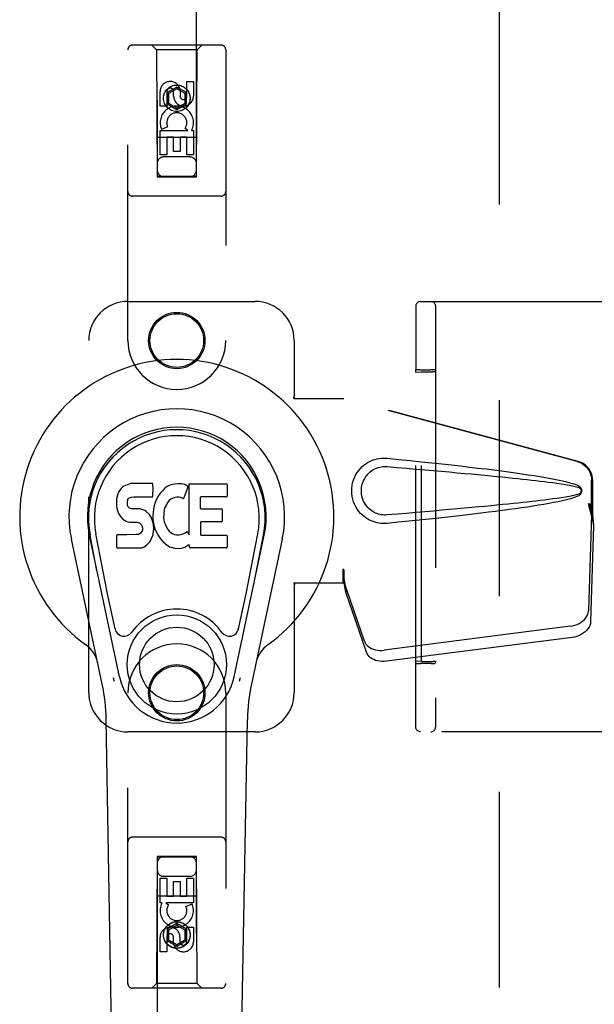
# Model space of a CAD drawing. Header units: inches. Extents: x 0 to 227, y 0 to 147.
# Tile 11 of 69: x 74.06 to 77.73, y 71.89 to 78.18. Entities that reach past the tile are written whole.
import ezdxf

# ---------------------------------------------------------------- set-up
doc = ezdxf.new("R2010")
doc.units = ezdxf.units.IN
doc.header["$LTSCALE"] = 12.505625
doc.header["$MEASUREMENT"] = 0
doc.linetypes.add('HIDDEN', pattern=[0.2, 0.1, -0.1])
doc.layers.add('DEFAULT_2', color=8, linetype='HIDDEN')
doc.layers.add('LEFTHAND_DOOR_ASSEMBLY', color=7, linetype='CONTINUOUS')

msp = doc.modelspace()

# ---------------------------------------------------------------- linework, layer by layer
at = {"layer": 'DEFAULT_2', "color": 8, "linetype": 'HIDDEN'}
for p, q in [((77.1293, 44.4806), (77.1293, 105.5226)), ((76.6249, 76.3766), (78.0098, 76.3766)), ((76.5936, 76.3201), (76.5932, 76.1396)), ((76.5938, 76.3372), (76.5936, 76.3201)), ((76.5939, 76.3442), (76.5938, 76.3423)), ((76.5938, 76.3423), (76.5938, 76.3372)), ((76.7201, 76.3456), (76.7201, 73.6576)), ((76.5932, 76.1396), (76.5931, 75.9386)), ((76.5948, 75.9247), (76.5931, 75.9386)), ((76.5948, 75.9247), (76.6296, 75.926)), ((76.5948, 74.0785), (76.5948, 75.9247)), ((76.61, 75.9391), (76.6021, 75.939)), ((76.6191, 75.9391), (76.61, 75.9391)), ((76.6191, 75.9391), (76.687, 75.9391)), ((76.6296, 74.0772), (76.6296, 75.926)), ((76.6296, 75.926), (76.6996, 75.926)), ((76.6965, 75.9391), (76.687, 75.9391)), ((76.7181, 75.9386), (76.7196, 75.9257)), ((76.7196, 75.9257), (76.7196, 74.0776)), ((76.5931, 74.0647), (76.5948, 74.0785)), ((76.6296, 74.0772), (76.5948, 74.0785)), ((76.6145, 74.0642), (76.624, 74.0641)), ((76.6919, 74.0641), (76.624, 74.0641)), ((76.6296, 74.0772), (76.6996, 74.0772)), ((76.6919, 74.0641), (76.7011, 74.0642)), ((76.7011, 74.0642), (76.7089, 74.0643)), ((76.7196, 74.0776), (76.7181, 74.0647)), ((76.5932, 73.8637), (76.5931, 73.9353)), ((76.5933, 73.7945), (76.5932, 73.8637)), ((76.5934, 73.7383), (76.5933, 73.7945)), ((76.5936, 73.6988), (76.5934, 73.7383)), ((76.5937, 73.675), (76.5936, 73.6988)), ((76.5938, 73.6637), (76.5937, 73.675)), ((76.5938, 73.6603), (76.5938, 73.6637)), ((76.5939, 73.6586), (76.5938, 73.6603)), ((76.5939, 73.6577), (76.5939, 73.6586)), ((78.0098, 73.6266), (76.6249, 73.6266))]:
    msp.add_line(p, q, dxfattribs=at)
for points in [[(76.6249, 76.3766), (76.6194, 76.3761), (76.6144, 76.3748), (76.6104, 76.373), (76.6067, 76.3707), (76.6031, 76.3676), (76.6, 76.3641), (76.5979, 76.3608), (76.5963, 76.3576), (76.5951, 76.3541), (76.5944, 76.3511), (76.5941, 76.3493), (76.594, 76.3481), (76.594, 76.3474), (76.5939, 76.3469), (76.5939, 76.3464), (76.5939, 76.346), (76.5939, 76.3456), (76.5939, 76.3452), (76.5939, 76.3442)], [(76.6891, 76.3766), (76.6939, 76.3762), (76.6986, 76.3751), (76.7031, 76.3733), (76.7073, 76.3707), (76.711, 76.3676), (76.7141, 76.3639), (76.7167, 76.3597), (76.7185, 76.3552), (76.7197, 76.3505), (76.7201, 76.3456)], [(76.6021, 75.939), (76.599, 75.9389), (76.5964, 75.9388), (76.5946, 75.9388), (76.5934, 75.9387), (76.5931, 75.9386)], [(76.7181, 75.9386), (76.7177, 75.9387), (76.7165, 75.9388), (76.7147, 75.9388), (76.7121, 75.9389), (76.7089, 75.939), (76.7052, 75.939), (76.6965, 75.9391)], [(76.5931, 73.9353), (76.5931, 74.0284), (76.5931, 74.0647)], [(76.5931, 74.0647), (76.5934, 74.0646), (76.5946, 74.0645), (76.5964, 74.0644), (76.599, 74.0644), (76.6021, 74.0643), (76.6058, 74.0642), (76.6145, 74.0642)], [(76.7089, 74.0643), (76.7121, 74.0644), (76.7147, 74.0644), (76.7165, 74.0645), (76.7177, 74.0646), (76.7181, 74.0647)], [(76.6249, 73.6266), (76.6194, 73.6271), (76.6144, 73.6285), (76.6104, 73.6303), (76.6067, 73.6325), (76.6031, 73.6356), (76.6, 73.6392), (76.5979, 73.6425), (76.5963, 73.6457), (76.5951, 73.6491), (76.5944, 73.6521), (76.5941, 73.654), (76.594, 73.6551), (76.594, 73.6559), (76.5939, 73.6564), (76.5939, 73.6568), (76.5939, 73.6573), (76.5939, 73.6577)], [(76.6891, 73.6266), (76.6939, 73.627), (76.6986, 73.6281), (76.7031, 73.63), (76.7073, 73.6326), (76.711, 73.6357), (76.7141, 73.6394), (76.7167, 73.6436), (76.7185, 73.6481), (76.7197, 73.6528), (76.7201, 73.6576)]]:
    msp.add_lwpolyline(points, dxfattribs=at)
for centre, start_param, end_param in [((76.6996, 75.9257), 0.002136, 1.572932), ((76.6996, 74.0776), -1.572932, -0.002136)]:
    msp.add_ellipse(centre, major_axis=(0.02, 0), ratio=0.017455, start_param=start_param, end_param=end_param, dxfattribs=at)
at = {"layer": 'LEFTHAND_DOOR_ASSEMBLY', "color": 8, "linetype": 'HIDDEN'}
for p, q in [((74.9418, 105.1741), (74.9418, 77.1723)), ((75.1918, 77.1723), (75.1918, 105.1741)), ((75.3493, 78.0141), (74.7843, 78.0141)), ((74.9368, 77.9841), (74.9068, 78.0141)), ((75.1968, 77.9841), (75.2268, 78.0141)), ((74.7543, 76.1266), (74.7543, 77.9841)), ((74.9368, 77.9841), (74.9403, 77.1741)), ((75.1968, 77.9841), (74.9368, 77.9841)), ((75.1933, 77.1741), (75.1968, 77.9841)), ((75.3793, 77.9841), (75.3793, 76.1266)), ((75.0668, 77.746), (75.0043, 77.7099)), ((75.0668, 77.746), (75.0668, 77.7344)), ((75.1293, 77.7099), (75.0668, 77.746)), ((75.1309, 77.6883), (75.1309, 77.7807)), ((75.1309, 77.7807), (75.1733, 77.7807)), ((75.1733, 77.7807), (75.1733, 77.6883)), ((74.9601, 77.6244), (74.9601, 77.7168)), ((75.0026, 77.7168), (75.0026, 77.6244)), ((75.0043, 77.7099), (75.0043, 77.6377)), ((75.0043, 77.7099), (75.0143, 77.7041)), ((75.0668, 77.7344), (75.0143, 77.7041)), ((75.0143, 77.7041), (75.0143, 77.6435)), ((75.0464, 77.6883), (75.0464, 77.7168)), ((75.1193, 77.7041), (75.0668, 77.7344)), ((75.0874, 77.7306), (75.0874, 77.6843)), ((75.1293, 77.7099), (75.1193, 77.7041)), ((75.1193, 77.6435), (75.1193, 77.7041)), ((75.1293, 77.6377), (75.1293, 77.7099)), ((75.0026, 77.6244), (74.9601, 77.6244)), ((75.0043, 77.6377), (75.0143, 77.6435)), ((75.0043, 77.6377), (75.0668, 77.6017)), ((75.0143, 77.6435), (75.0668, 77.6132)), ((75.0668, 77.6132), (75.1193, 77.6435)), ((75.0668, 77.6017), (75.1293, 77.6377)), ((75.1293, 77.6377), (75.1193, 77.6435)), ((75.0668, 77.6017), (75.0668, 77.6132)), ((75.0082, 77.4925), (74.9691, 77.4756)), ((74.9601, 77.312), (74.9601, 77.4681)), ((74.9601, 77.4681), (75.1377, 77.4681)), ((75.1377, 77.4681), (75.1192, 77.4811)), ((75.1628, 77.4716), (75.1611, 77.4681)), ((75.1611, 77.4681), (75.1733, 77.4681)), ((75.1733, 77.4681), (75.1733, 77.312)), ((75.1943, 77.4241), (74.9392, 77.4241)), ((75.0026, 77.4255), (75.0026, 77.312)), ((75.045, 77.4255), (75.0026, 77.4255)), ((75.045, 77.3333), (75.045, 77.4255)), ((75.0874, 77.4255), (75.0874, 77.3333)), ((75.1309, 77.4255), (75.0874, 77.4255)), ((75.1309, 77.312), (75.1309, 77.4255)), ((75.0026, 77.312), (74.9601, 77.312)), ((75.0874, 77.3333), (75.045, 77.3333)), ((75.1733, 77.312), (75.1309, 77.312)), ((75.1518, 77.2991), (74.9818, 77.2991)), ((74.9418, 77.1755), (75.1918, 77.1755)), ((74.9403, 77.1741), (75.1933, 77.1741)), ((74.9418, 77.1723), (75.1918, 77.1723)), ((75.3493, 77.0491), (74.7843, 77.0491)), ((74.7543, 76.3766), (75.5668, 76.3766)), ((74.5043, 73.8766), (74.5043, 76.1266)), ((75.8168, 76.1266), (75.8168, 75.7735)), ((75.8137, 75.7566), (75.8168, 75.7735)), ((75.8137, 75.7566), (76.1347, 75.7566)), ((75.8212, 75.7566), (75.8168, 75.7735)), ((77.6245, 75.3543), (76.127, 75.7566)), ((77.6321, 75.3543), (76.1347, 75.7566)), ((77.7169, 75.0038), (77.7169, 75.2336)), ((77.7245, 75.0038), (77.7245, 75.2336)), ((77.695, 75.0854), (77.7169, 75.0038)), ((77.7027, 75.0854), (77.7245, 75.0038)), ((77.7161, 75.0152), (77.697, 74.4001)), ((77.7161, 75.0152), (77.7297, 74.9442)), ((77.7245, 75.0038), (77.7169, 75.0038)), ((77.7184, 75.0313), (77.7271, 74.9751)), ((77.7271, 74.9751), (77.728, 74.9643)), ((77.7297, 74.9442), (77.7105, 74.3291)), ((77.728, 74.9643), (77.7289, 74.954)), ((77.7289, 74.954), (77.7297, 74.9442)), ((76.127, 74.6641), (76.127, 74.5766)), ((76.1347, 74.6641), (76.127, 74.6641)), ((76.1347, 74.6641), (76.1347, 74.5766)), ((75.8137, 74.5766), (75.8168, 74.5598)), ((76.1347, 74.5766), (75.8137, 74.5766)), ((75.8212, 74.5766), (75.8168, 74.5598)), ((75.8168, 74.5598), (75.8168, 73.8766)), ((76.2652, 74.2061), (76.1333, 74.5899)), ((76.1469, 74.5189), (76.1333, 74.5899)), ((76.1426, 74.5494), (76.1469, 74.5189)), ((76.2788, 74.1351), (76.1469, 74.5189)), ((77.5795, 74.3011), (76.392, 74.1486)), ((77.593, 74.23), (76.4056, 74.0775)), ((74.7543, 72.0191), (74.7543, 73.8766)), ((75.3793, 73.8766), (75.3793, 72.0191)), ((75.5668, 73.6266), (74.7543, 73.6266)), ((75.3493, 72.9541), (74.7843, 72.9541)), ((74.9403, 72.8291), (74.9368, 72.0191)), ((74.9403, 72.8291), (75.1933, 72.8291)), ((74.9418, 72.831), (74.9418, 44.8291)), ((75.1918, 72.831), (74.9418, 72.831)), ((75.1918, 72.8278), (74.9418, 72.8278)), ((75.1918, 44.8291), (75.1918, 72.831)), ((75.1968, 72.0191), (75.1933, 72.8291)), ((74.9602, 72.5351), (74.9602, 72.6913)), ((74.9602, 72.6913), (75.0026, 72.6913)), ((74.9818, 72.7041), (75.1518, 72.7041)), ((75.0026, 72.6913), (75.0026, 72.5778)), ((75.0461, 72.5778), (75.0461, 72.67)), ((75.0461, 72.67), (75.0885, 72.67)), ((75.0885, 72.67), (75.0885, 72.5778)), ((75.131, 72.5778), (75.131, 72.6913)), ((75.131, 72.6913), (75.1734, 72.6913)), ((75.1734, 72.6913), (75.1734, 72.5351)), ((74.9392, 72.5791), (75.1943, 72.5791)), ((74.9725, 72.5351), (74.9602, 72.5351)), ((74.9707, 72.5316), (74.9725, 72.5351)), ((75.1734, 72.5351), (74.9958, 72.5351)), ((74.9958, 72.5351), (75.0144, 72.5221)), ((75.0026, 72.5778), (75.0461, 72.5778)), ((75.0885, 72.5778), (75.131, 72.5778)), ((75.1253, 72.5108), (75.1644, 72.5277)), ((75.0668, 72.4016), (75.0043, 72.3655)), ((75.0668, 72.4016), (75.0668, 72.3901)), ((75.1293, 72.3655), (75.0668, 72.4016)), ((75.0043, 72.3655), (75.0043, 72.2934)), ((75.0043, 72.3655), (75.0143, 72.3598)), ((75.0668, 72.3901), (75.0143, 72.3598)), ((75.0143, 72.3598), (75.0143, 72.2991)), ((75.1193, 72.3598), (75.0668, 72.3901)), ((75.1293, 72.3655), (75.1193, 72.3598)), ((75.1193, 72.2991), (75.1193, 72.3598)), ((75.1293, 72.2934), (75.1293, 72.3655)), ((75.131, 72.2864), (75.131, 72.3789)), ((75.131, 72.3789), (75.1734, 72.3789)), ((75.1734, 72.3789), (75.1734, 72.2864)), ((74.9602, 72.2226), (74.9602, 72.315)), ((75.0026, 72.315), (75.0026, 72.2226)), ((75.0043, 72.2934), (75.0143, 72.2991)), ((75.0043, 72.2934), (75.0668, 72.2573)), ((75.0143, 72.2991), (75.0668, 72.2688)), ((75.0461, 72.2726), (75.0461, 72.3189)), ((75.0668, 72.2688), (75.1193, 72.2991)), ((75.0668, 72.2573), (75.1293, 72.2934)), ((75.0668, 72.2573), (75.0668, 72.2688)), ((75.0871, 72.315), (75.0871, 72.2865)), ((75.1293, 72.2934), (75.1193, 72.2991)), ((75.0026, 72.2226), (74.9602, 72.2226)), ((74.9368, 72.0191), (74.9068, 71.9891)), ((75.1968, 72.0191), (74.9368, 72.0191)), ((75.1968, 72.0191), (75.2268, 71.9891)), ((75.3493, 71.9891), (74.7843, 71.9891))]:
    msp.add_line(p, q, dxfattribs=at)
at = {"layer": 'LEFTHAND_DOOR_ASSEMBLY', "color": 7, "linetype": 'Continuous'}
for p, q in [((74.6968, 75.1618), (74.6876, 75.1393)), ((74.7105, 75.1815), (74.6968, 75.1618)), ((74.7191, 75.1894), (74.7105, 75.1815)), ((74.7287, 75.196), (74.7191, 75.1894)), ((74.7503, 75.2057), (74.7287, 75.196)), ((74.7737, 75.2131), (74.7503, 75.2057)), ((74.9132, 75.2131), (74.7737, 75.2131)), ((74.9149, 75.1702), (74.9132, 75.2131)), ((74.914, 75.1465), (74.9149, 75.1702)), ((74.9746, 75.1674), (74.9599, 75.1507)), ((74.9909, 75.1827), (74.9746, 75.1674)), ((75.0091, 75.1957), (74.9909, 75.1827)), ((75.0295, 75.2045), (75.0091, 75.1957)), ((75.0514, 75.2094), (75.0295, 75.2045)), ((75.0735, 75.2116), (75.0514, 75.2094)), ((75.096, 75.2112), (75.0735, 75.2116)), ((75.1071, 75.2095), (75.096, 75.2112)), ((75.1177, 75.2061), (75.1071, 75.2095)), ((75.1377, 75.1889), (75.1116, 75.1207)), ((75.1363, 75.194), (75.1177, 75.2061)), ((75.1465, 74.8858), (75.1465, 75.211)), ((75.1465, 75.211), (75.3833, 75.211)), ((75.3878, 75.2065), (75.3878, 75.1322)), ((74.6824, 75.1159), (74.6807, 75.0923)), ((74.6876, 75.1393), (74.6824, 75.1159)), ((74.7524, 75.0956), (74.7544, 75.1106)), ((74.7544, 75.1106), (74.7576, 75.1173)), ((74.7576, 75.1173), (74.7633, 75.1222)), ((74.7633, 75.1222), (74.7777, 75.1266)), ((74.7777, 75.1266), (74.7925, 75.1278)), ((74.7925, 75.1278), (74.9054, 75.1278)), ((74.9054, 75.1278), (74.911, 75.1283)), ((74.911, 75.1283), (74.9128, 75.1336)), ((74.9128, 75.1336), (74.914, 75.1465)), ((74.9361, 75.113), (74.9276, 75.0924)), ((74.947, 75.1325), (74.9361, 75.113)), ((74.9599, 75.1507), (74.947, 75.1325)), ((75.0182, 75.1051), (75.0099, 75.0948)), ((75.0289, 75.1126), (75.0182, 75.1051)), ((75.0539, 75.1232), (75.0289, 75.1126)), ((75.0667, 75.1265), (75.0539, 75.1232)), ((75.08, 75.1263), (75.0667, 75.1265)), ((75.0931, 75.1231), (75.08, 75.1263)), ((75.1056, 75.1182), (75.0931, 75.1231)), ((75.2166, 75.1232), (75.2166, 75.0558)), ((75.3833, 75.1277), (75.2211, 75.1277)), ((74.6807, 75.0923), (74.6814, 75.0684)), ((74.6814, 75.0684), (74.6854, 75.0449)), ((74.6854, 75.0449), (74.6937, 75.0226)), ((74.7517, 75.0806), (74.7524, 75.0956)), ((74.7524, 75.073), (74.7517, 75.0806)), ((74.7547, 75.0659), (74.7524, 75.073)), ((74.7592, 75.0599), (74.7547, 75.0659)), ((74.7654, 75.0554), (74.7592, 75.0599)), ((74.7798, 75.0514), (74.7654, 75.0554)), ((74.8038, 75.0522), (74.7798, 75.0514)), ((74.8277, 75.0509), (74.8038, 75.0522)), ((74.8512, 75.0459), (74.8277, 75.0509)), ((74.8622, 75.041), (74.8512, 75.0459)), ((74.872, 75.0341), (74.8622, 75.041)), ((74.9174, 75.0491), (74.9128, 75.0047)), ((74.9215, 75.071), (74.9174, 75.0491)), ((74.9276, 75.0924), (74.9215, 75.071)), ((74.9862, 75.0471), (74.9829, 75.0204)), ((74.99, 75.0597), (74.9862, 75.0471)), ((74.9958, 75.0716), (74.99, 75.0597)), ((75.0099, 75.0948), (74.9958, 75.0716)), ((75.2211, 75.0513), (75.3524, 75.0513)), ((75.3569, 75.0468), (75.3569, 74.9737)), ((74.6937, 75.0226), (74.7065, 75.0024)), ((74.7065, 75.0024), (74.7229, 74.9851)), ((74.7229, 74.9851), (74.7427, 74.972)), ((74.8892, 75.0173), (74.872, 75.0341)), ((74.9023, 74.9973), (74.8892, 75.0173)), ((74.9118, 74.9751), (74.9023, 74.9973)), ((74.918, 74.952), (74.9118, 74.9751)), ((74.9128, 75.0047), (74.9137, 74.9825)), ((74.9137, 74.9825), (74.9169, 74.9604)), ((74.9829, 75.0204), (74.9822, 74.9934)), ((74.9822, 74.9934), (74.9835, 74.9802)), ((74.9835, 74.9802), (74.9866, 74.9674)), ((74.7427, 74.972), (74.7539, 74.9678)), ((74.7539, 74.9678), (74.7655, 74.9658)), ((74.7655, 74.9658), (74.813, 74.9653)), ((74.813, 74.9653), (74.8206, 74.9646)), ((74.8206, 74.9646), (74.8276, 74.9622)), ((74.8276, 74.9622), (74.8336, 74.9576)), ((74.8336, 74.9576), (74.8385, 74.9517)), ((74.8385, 74.9517), (74.845, 74.9381)), ((74.8467, 74.9154), (74.8442, 74.9085)), ((74.845, 74.9381), (74.8475, 74.923)), ((74.8475, 74.923), (74.8467, 74.9154)), ((74.9169, 74.9604), (74.9214, 74.9385)), ((74.9205, 74.9281), (74.918, 74.952)), ((74.9189, 74.9042), (74.9205, 74.9281)), ((74.9214, 74.9385), (74.9285, 74.9174)), ((74.9285, 74.9174), (74.9498, 74.8781)), ((74.9866, 74.9674), (74.9968, 74.9426)), ((74.9968, 74.9426), (75.0101, 74.9194)), ((75.0101, 74.9194), (75.0189, 74.9094)), ((75.2179, 74.9647), (75.2179, 74.8872)), ((75.3524, 74.9692), (75.2224, 74.9692)), ((74.5902, 73.9321), (74.3929, 74.858)), ((74.701, 73.9792), (74.5084, 74.8827)), ((74.5567, 74.6563), (74.5123, 74.8835)), ((74.6242, 74.5095), (74.5496, 74.8907)), ((74.6832, 74.8064), (74.6832, 74.8813)), ((74.7469, 74.8863), (74.6876, 74.8858)), ((74.8078, 74.8866), (74.7469, 74.8863)), ((74.8229, 74.8878), (74.8078, 74.8866)), ((74.8293, 74.8912), (74.8229, 74.8878)), ((74.8349, 74.8965), (74.8293, 74.8912)), ((74.8442, 74.9085), (74.8349, 74.8965)), ((74.8919, 74.8379), (74.8987, 74.8479)), ((74.8987, 74.8479), (74.904, 74.8586)), ((74.904, 74.8586), (74.9127, 74.881)), ((74.9127, 74.881), (74.9189, 74.9042)), ((74.9498, 74.8781), (74.9624, 74.8597)), ((74.9624, 74.8597), (74.977, 74.8431)), ((75.0189, 74.9094), (75.029, 74.9005)), ((75.029, 74.9005), (75.0401, 74.8931)), ((75.0401, 74.8931), (75.0525, 74.8883)), ((75.0525, 74.8883), (75.0657, 74.886)), ((75.0657, 74.886), (75.0791, 74.8855)), ((75.0791, 74.8855), (75.0922, 74.8874)), ((75.0922, 74.8874), (75.105, 74.8915)), ((75.105, 74.8915), (75.1172, 74.897)), ((75.1172, 74.897), (75.1282, 74.9044)), ((75.1347, 74.9034), (75.1465, 74.8858)), ((75.2224, 74.8827), (75.384, 74.8827)), ((75.3884, 74.8782), (75.3884, 74.8061)), ((75.4326, 73.9792), (75.6251, 74.8827)), ((75.5093, 74.5095), (75.5839, 74.8907)), ((75.7406, 74.858), (75.5433, 73.9321)), ((75.5769, 74.6563), (75.6212, 74.8835)), ((74.688, 74.8016), (74.832, 74.8016)), ((74.832, 74.8016), (74.844, 74.8032)), ((74.844, 74.8032), (74.8551, 74.8072)), ((74.8551, 74.8072), (74.875, 74.821)), ((74.875, 74.821), (74.8919, 74.8379)), ((74.977, 74.8431), (74.9936, 74.8281)), ((74.9936, 74.8281), (75.0112, 74.8143)), ((75.0112, 74.8143), (75.021, 74.8092)), ((75.021, 74.8092), (75.0315, 74.8056)), ((75.0315, 74.8056), (75.0533, 74.7999)), ((75.0533, 74.7999), (75.0753, 74.7974)), ((75.0753, 74.7974), (75.0974, 74.8006)), ((75.0974, 74.8006), (75.1187, 74.8073)), ((75.1187, 74.8073), (75.1377, 74.8189)), ((75.1377, 74.8189), (75.1379, 74.819)), ((75.1484, 74.819), (75.1379, 74.819)), ((75.1484, 74.8061), (75.1484, 74.819)), ((75.384, 74.8016), (75.1529, 74.8016)), ((74.6721, 74.2844), (74.6242, 74.5095)), ((75.4614, 74.2844), (75.5093, 74.5095)), ((74.6882, 69.5672), (74.616, 73.7065)), ((75.4453, 69.5672), (75.5175, 73.7065))]:
    msp.add_line(p, q, dxfattribs=at)
at = {"layer": 'LEFTHAND_DOOR_ASSEMBLY', "color": 8, "linetype": 'HIDDEN'}
for points in [[(76.4107, 74.9586), (76.3978, 74.9578), (76.3849, 74.9577), (76.372, 74.9585), (76.3591, 74.9601), (76.3463, 74.9625), (76.3338, 74.9656), (76.3216, 74.9696), (76.3096, 74.9743), (76.298, 74.9797), (76.2865, 74.986), (76.275, 74.9933), (76.2636, 75.0016), (76.2523, 75.0113), (76.241, 75.0223), (76.23, 75.035), (76.2197, 75.0491), (76.2104, 75.0643), (76.2024, 75.0804), (76.1958, 75.097), (76.1907, 75.1141), (76.187, 75.1312), (76.1848, 75.1485), (76.1841, 75.1658), (76.1847, 75.1831), (76.1868, 75.2003), (76.1902, 75.2175), (76.1952, 75.2345), (76.2016, 75.2512), (76.2095, 75.2673), (76.2187, 75.2827), (76.229, 75.2969), (76.2399, 75.3098), (76.2511, 75.321), (76.2625, 75.3308), (76.274, 75.3393), (76.2855, 75.3467), (76.2971, 75.3531), (76.3089, 75.3586), (76.3209, 75.3634), (76.3332, 75.3674), (76.3458, 75.3707), (76.3587, 75.3731), (76.3717, 75.3748)], [(76.3717, 75.3748), (76.3847, 75.3755), (76.3977, 75.3755), (76.4107, 75.3746)], [(76.4107, 75.3746), (76.4862, 75.3671), (76.5589, 75.3597), (76.6286, 75.3525), (76.6954, 75.3454), (76.7596, 75.3385), (76.8211, 75.3318), (76.8801, 75.3251), (76.9366, 75.3186), (76.9909, 75.3122), (77.0428, 75.3059), (77.0927, 75.2997), (77.1405, 75.2936), (77.1863, 75.2875), (77.2302, 75.2814), (77.2723, 75.2754), (77.3126, 75.2694), (77.3512, 75.2634), (77.3881, 75.2574), (77.4234, 75.2513), (77.4572, 75.2451), (77.4895, 75.2388), (77.5203, 75.2322), (77.5497, 75.2255), (77.5777, 75.2182), (77.604, 75.2102), (77.6289, 75.2016)], [(77.6245, 75.3543), (77.6374, 75.35), (77.6498, 75.3444), (77.6614, 75.3375), (77.6723, 75.3293), (77.6822, 75.32), (77.6911, 75.3097), (77.6988, 75.2984), (77.7052, 75.2864), (77.7102, 75.2737), (77.7139, 75.2606), (77.7161, 75.2472), (77.7169, 75.2336)], [(77.7245, 75.2336), (77.7238, 75.2472), (77.7216, 75.2606), (77.7179, 75.2737), (77.7129, 75.2864), (77.7064, 75.2984), (77.6988, 75.3097), (77.6899, 75.32), (77.68, 75.3293), (77.6691, 75.3375), (77.6574, 75.3444), (77.6451, 75.35), (77.6321, 75.3543)], [(76.4107, 75.0121), (76.4013, 75.0116), (76.3919, 75.0117), (76.3825, 75.0124), (76.3732, 75.0137), (76.3639, 75.0156), (76.3548, 75.018), (76.346, 75.021), (76.3373, 75.0245), (76.3289, 75.0285), (76.3206, 75.0331), (76.3124, 75.0385), (76.3042, 75.0446), (76.296, 75.0516), (76.288, 75.0595), (76.2801, 75.0687), (76.2727, 75.0788), (76.2661, 75.0897), (76.2604, 75.1009), (76.2558, 75.1121), (76.2522, 75.1233), (76.2496, 75.1342), (76.2477, 75.145), (76.2467, 75.1555), (76.2463, 75.1658), (76.2466, 75.1762), (76.2475, 75.1867), (76.2492, 75.1973), (76.2517, 75.2082), (76.2552, 75.2194), (76.2596, 75.2306), (76.2651, 75.2419), (76.2716, 75.2528), (76.2789, 75.263), (76.2868, 75.2724), (76.2949, 75.2806), (76.3031, 75.2878), (76.3114, 75.2941), (76.3197, 75.2996), (76.3281, 75.3043), (76.3366, 75.3085), (76.3454, 75.3121), (76.3543, 75.3151), (76.3635, 75.3176), (76.3728, 75.3195), (76.3822, 75.3208), (76.3917, 75.3215), (76.4012, 75.3216), (76.4107, 75.3211)], [(76.4107, 75.3211), (76.474, 75.3158), (76.5352, 75.3106), (76.5943, 75.3056), (76.6512, 75.3007), (76.706, 75.296), (76.7588, 75.2913), (76.8096, 75.2868), (76.8584, 75.2824), (76.9053, 75.2782), (76.9502, 75.2741), (76.9933, 75.27), (77.0346, 75.2661), (77.0741, 75.2624), (77.1118, 75.2587), (77.1478, 75.2551), (77.1821, 75.2516), (77.2149, 75.2483), (77.2462, 75.245), (77.2763, 75.2418), (77.3054, 75.2386), (77.3337, 75.2354), (77.3613, 75.2322), (77.3885, 75.229), (77.4153, 75.2257), (77.4422, 75.2223), (77.469, 75.2187), (77.4958, 75.215), (77.5226, 75.211), (77.5494, 75.2067), (77.5761, 75.2021), (77.6026, 75.1967), (77.629, 75.1908)], [(77.6289, 75.2016), (77.6349, 75.1985), (77.6402, 75.1946), (77.6448, 75.19), (77.6484, 75.1847), (77.651, 75.1791), (77.6526, 75.1731), (77.6532, 75.1668), (77.6527, 75.1606), (77.6512, 75.1546), (77.6486, 75.1489), (77.6449, 75.1435), (77.6403, 75.1388), (77.635, 75.1348), (77.6289, 75.1317)], [(77.629, 75.1908), (77.6341, 75.1889), (77.6386, 75.1865), (77.6424, 75.1833), (77.6455, 75.1795), (77.6477, 75.1755), (77.6491, 75.1711), (77.6495, 75.1664), (77.649, 75.1618), (77.6476, 75.1575), (77.6453, 75.1535), (77.6422, 75.1498), (77.6384, 75.1467), (77.634, 75.1443), (77.629, 75.1425)], [(77.629, 75.1425), (77.6027, 75.1366), (77.5762, 75.1312), (77.5496, 75.1266), (77.5228, 75.1223), (77.4961, 75.1184), (77.4693, 75.1146), (77.4426, 75.1111), (77.4158, 75.1076), (77.389, 75.1043), (77.3619, 75.1011), (77.3343, 75.0979), (77.3061, 75.0948), (77.2771, 75.0916), (77.247, 75.0884), (77.2157, 75.0851), (77.183, 75.0817), (77.1487, 75.0782), (77.1127, 75.0747), (77.0749, 75.071), (77.0354, 75.0672), (76.9941, 75.0633), (76.951, 75.0593), (76.906, 75.0551), (76.8591, 75.0509), (76.8102, 75.0465), (76.7594, 75.042), (76.7065, 75.0374), (76.6516, 75.0326), (76.5946, 75.0277), (76.5355, 75.0226), (76.4742, 75.0175), (76.4107, 75.0121)], [(77.6289, 75.1317), (77.6062, 75.1237), (77.5823, 75.1163), (77.557, 75.1096), (77.5304, 75.1033), (77.5026, 75.0972), (77.4734, 75.0913), (77.443, 75.0855), (77.4113, 75.0798), (77.3782, 75.0742), (77.3437, 75.0686), (77.3076, 75.0631), (77.2701, 75.0575), (77.2311, 75.0519), (77.1904, 75.0463), (77.148, 75.0407), (77.1038, 75.035), (77.0579, 75.0292), (77.0101, 75.0233), (76.9603, 75.0174), (76.9085, 75.0114), (76.8546, 75.0052), (76.7984, 74.999), (76.74, 74.9926), (76.6792, 74.9861), (76.616, 74.9795), (76.5502, 74.9727), (76.4817, 74.9657), (76.4107, 74.9586)], [(77.695, 75.0854), (77.7004, 75.0658), (77.7057, 75.0466), (77.7111, 75.0277), (77.7165, 75.0094), (77.7218, 74.9919), (77.7271, 74.9751)], [(77.7027, 75.0854), (77.7053, 75.0758), (77.7079, 75.0664), (77.7106, 75.0571), (77.7133, 75.0481), (77.7159, 75.0395), (77.7184, 75.0313)], [(77.7184, 75.0313), (77.7181, 75.0285), (77.7177, 75.0257), (77.7173, 75.023), (77.7169, 75.0203), (77.7165, 75.0177), (77.7161, 75.0152)], [(76.127, 74.6641), (76.1296, 74.6439), (76.1322, 74.6239), (76.1349, 74.6042), (76.1375, 74.5851), (76.1426, 74.5494)], [(76.1347, 74.6641), (76.1345, 74.6538), (76.1342, 74.6239)], [(76.1339, 74.6056), (76.1338, 74.6001), (76.1337, 74.5975), (76.1336, 74.5949), (76.1334, 74.5924), (76.1333, 74.5899)], [(76.1342, 74.6239), (76.1341, 74.6145), (76.1339, 74.6056)], [(76.1415, 74.5571), (76.14, 74.5681), (76.1378, 74.5854), (76.1362, 74.6014), (76.135, 74.6159), (76.1344, 74.6287), (76.1344, 74.6364)], [(77.5795, 74.3011), (77.5949, 74.3038), (77.6098, 74.3078), (77.6243, 74.3131), (77.6379, 74.3196), (77.6505, 74.3273), (77.662, 74.3359), (77.672, 74.3454), (77.6805, 74.3555), (77.6874, 74.3663), (77.6925, 74.3774), (77.6956, 74.3887), (77.697, 74.4001)], [(77.7105, 74.3291), (77.7092, 74.3176), (77.706, 74.3064), (77.7009, 74.2953), (77.6941, 74.2845), (77.6856, 74.2743), (77.6755, 74.2648), (77.6641, 74.2562), (77.6515, 74.2486), (77.6378, 74.2421), (77.6234, 74.2367), (77.6085, 74.2327), (77.593, 74.23)], [(76.2652, 74.2061), (76.2694, 74.1965), (76.2751, 74.1875), (76.2823, 74.1791), (76.2908, 74.1715), (76.3007, 74.1648), (76.3116, 74.1591), (76.3235, 74.1544), (76.3363, 74.1509), (76.3497, 74.1485), (76.3636, 74.1473), (76.3777, 74.1473), (76.392, 74.1486)], [(76.4056, 74.0775), (76.3912, 74.0763), (76.3771, 74.0763), (76.3632, 74.0775), (76.3498, 74.0799), (76.3371, 74.0834), (76.3252, 74.0881), (76.3142, 74.0938), (76.3044, 74.1005), (76.2958, 74.1081), (76.2887, 74.1164), (76.283, 74.1254), (76.2788, 74.1351)]]:
    msp.add_lwpolyline(points, dxfattribs=at)
at = {"layer": 'LEFTHAND_DOOR_ASSEMBLY', "color": 7, "linetype": 'Continuous'}
for points in [[(74.6685, 73.9487), (74.6668, 73.9542), (74.6652, 73.9598), (74.6637, 73.9654), (74.6625, 73.971)], [(75.4711, 73.971), (75.4698, 73.9654), (75.4684, 73.9598), (75.4668, 73.9542), (75.465, 73.9487)]]:
    msp.add_lwpolyline(points, dxfattribs=at)
at = {"layer": 'LEFTHAND_DOOR_ASSEMBLY', "color": 8, "linetype": 'HIDDEN'}
for centre, radius in [((75.0668, 77.6741), 0.085), ((75.0668, 77.6741), 0.0845), ((75.0668, 76.1266), 0.18), ((75.0668, 76.1266), 0.1715), ((75.0668, 73.8766), 0.18), ((75.0668, 73.8766), 0.1715), ((75.0668, 72.3291), 0.085), ((75.0668, 72.3291), 0.0845)]:
    msp.add_circle(centre, radius, dxfattribs=at)
at = {"layer": 'LEFTHAND_DOOR_ASSEMBLY', "color": 7, "linetype": 'Continuous'}
for radius in [0.3169, 0.2382]:
    msp.add_circle((75.0668, 74.0571), radius, dxfattribs=at)
at = {"layer": 'LEFTHAND_DOOR_ASSEMBLY', "color": 8, "linetype": 'HIDDEN'}
for centre, radius, start, end in [((74.7843, 77.9841), 0.03, 90, 180), ((75.3493, 77.9841), 0.03, 0, 90), ((75.0245, 77.7169), 0.0644, 12.29948, 180.07752), ((75.0245, 77.7168), 0.0219, 359.90115, 180), ((75.1099, 77.6883), 0.0635, 180, 360), ((75.109, 77.6883), 0.0219, 190.307, 360), ((75.0669, 77.5179), 0.1065, 334.26362, 203.40274), ((75.0669, 77.5179), 0.0639, 324.88948, 203.40261), ((74.9818, 77.2591), 0.04, 90, 180), ((75.1518, 77.2591), 0.04, 0, 90), ((74.9818, 77.2141), 0.04, 180, 270), ((75.1518, 77.2141), 0.04, 270, 360), ((74.7843, 77.0791), 0.03, 180, 270), ((75.3493, 77.0791), 0.03, 270, 360), ((74.7543, 76.1266), 0.25, 90, 180), ((75.5668, 76.1266), 0.25, 0, 90), ((75.0668, 76.1266), 0.3125, 180, 360), ((75.0668, 73.8766), 0.3125, 0, 180), ((74.7543, 73.8766), 0.25, 180, 270), ((75.5668, 73.8766), 0.25, 270, 360), ((74.7843, 72.9241), 0.03, 90, 180), ((75.3493, 72.9241), 0.03, 0, 90), ((74.9818, 72.7891), 0.04, 90, 180), ((75.1518, 72.7891), 0.04, 0, 90), ((74.9818, 72.7441), 0.04, 180, 270), ((75.1518, 72.7441), 0.04, 270, 360), ((75.0666, 72.4854), 0.1065, 154.26362, 23.40274), ((75.0666, 72.4854), 0.0639, 144.88948, 23.40261), ((75.0236, 72.315), 0.0635, 0, 180), ((75.0246, 72.315), 0.0219, 10.307, 180), ((75.109, 72.2864), 0.0644, 192.29948, 0.07752), ((75.109, 72.2864), 0.0219, 179.90115, 360), ((74.7843, 72.0191), 0.03, 180, 270), ((75.3493, 72.0191), 0.03, 270, 360)]:
    msp.add_arc(centre, radius, start, end, dxfattribs=at)
at = {"layer": 'LEFTHAND_DOOR_ASSEMBLY', "color": 7, "linetype": 'Continuous'}
for centre, radius, start, end in [((75.0668, 75.0016), 1.0039, 305.50661, 234.49339), ((75.0668, 75.0016), 0.689, 347.97034, 192.02966), ((75.0668, 75.0016), 0.5709, 347.97034, 192.02966), ((75.0668, 74.9918), 0.5269, 348.94024, 191.0594), ((75.1336, 75.1905), 0.00448, 339.00164, 51.87288), ((75.3833, 75.2065), 0.00448, 0, 90), ((75.1074, 75.1223), 0.00448, 246.1578, 339.00164), ((75.2211, 75.1232), 0.00448, 90, 180), ((75.3833, 75.1322), 0.00448, 270, 360), ((75.2211, 75.0558), 0.00448, 180, 270), ((75.3524, 75.0468), 0.00448, 0, 90), ((75.3524, 74.9737), 0.00448, 270, 360), ((75.2224, 74.9647), 0.00448, 90, 180), ((74.6876, 74.8813), 0.00448, 90, 180.01188), ((75.1309, 74.9008), 0.00448, 34.0893, 127.3444), ((75.2224, 74.8872), 0.00448, 180, 270), ((75.384, 74.8782), 0.00448, 0, 90), ((74.688, 74.8064), 0.00483, 180, 270), ((75.1529, 74.8061), 0.00448, 180, 270), ((75.384, 74.8061), 0.00448, 270, 360), ((75.0668, 74.0571), 0.3543, 35.42367, 144.57633), ((74.7299, 74.2967), 0.0591, 192.02966, 324.57633), ((75.4036, 74.2967), 0.0591, 215.42367, 347.97034), ((74.3693, 74.0241), 0.1969, 12.02966, 54.49339), ((75.7642, 74.0241), 0.1969, 125.50661, 167.97034), ((75.0668, 74.0571), 0.374, 192.02966, 347.97034), ((73.4351, 73.6859), 1.1811, 1, 12.02966), ((76.6984, 73.6859), 1.1811, 167.97034, 179)]:
    msp.add_arc(centre, radius, start, end, dxfattribs=at)
msp.add_ellipse((75.0668, 74.9918), major_axis=(0, 0.565), ratio=0.999848, start_param=-1.76365, end_param=1.76365, dxfattribs=at)

doc.saveas('drawing.dxf')
